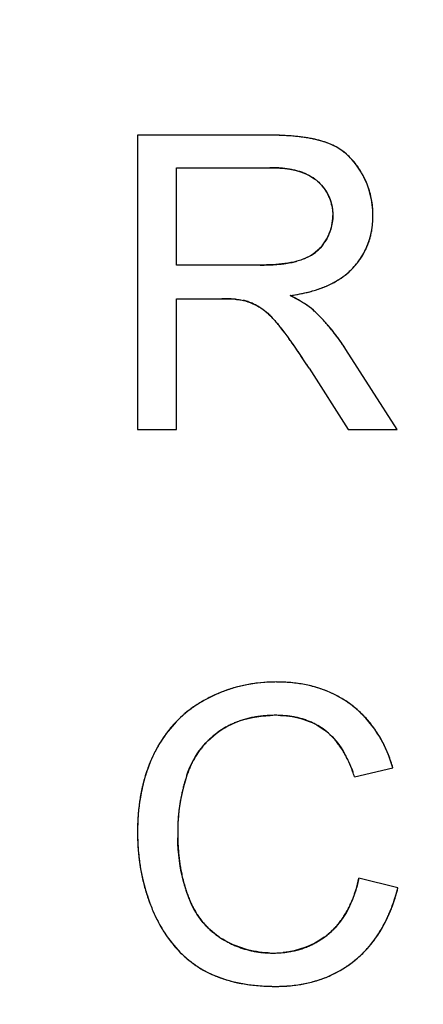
# Model space of a CAD drawing. Header units: millimetres. Extents: x 0 to 420, y 0 to 297.
# Tile 30 of 76: x 70.72 to 72.91, y 103.37 to 108.73. Entities that reach past the tile are written whole.
import ezdxf

# ---------------------------------------------------------------- set-up
doc = ezdxf.new("R2010")
doc.units = ezdxf.units.MM
doc.header["$LTSCALE"] = 23.1
doc.layers.get('0').update_dxf_attribs({"linetype": 'CONTINUOUS'})
doc.layers.add('LAY0002', color=7, linetype='CONTINUOUS')
doc.styles.get("Standard").update_dxf_attribs({"font": 'txt', "width": 0.6})
doc.dimstyles.new('DIMSTYLE_1', dxfattribs={"dimtxt": 4, "dimasz": 2.6, "dimexe": 1.2, "dimexo": 0.1, "dimgap": 1, "dimtad": 1, "dimzin": 0, "dimdsep": 46, "dimtxsty": 'Standard', "dimblk": '_FILLED', "dimblk1": '_FILLED', "dimblk2": '_FILLED', "dimcen": 0.09, "dimazin": 0, "dimtp": 0.01, "dimtm": 0.01, "dimtfac": 1, "dimtofl": 0, "dimtmove": 0, "dimatfit": 3, "dimldrblk": '_FILLED', "dimfxl": 1, "dimtolj": 1, "dimtzin": 0, "dimarcsym": 0})

# ---------------------------------------------------------------- blocks, each defined once
blk = doc.blocks.new('_FILLED')
at = {"color": 0, "linetype": 'ByBlock'}
blk.add_solid([(0, 0), (-1, 0.1923), (-1, -0.1923)], dxfattribs=at)
blk = doc.blocks.new('*D5')
at = {"color": 2, "linetype": 'Continuous', "transparency": 16777216}
for p, q in [((87.4252, 135.7503), (45.2218, 135.7503)), ((46.4218, 135.7503), (46.4218, 72.2746)), ((46.4218, 8.7989), (46.4218, 72.2746)), ((109.0917, 8.7989), (45.2218, 8.7989))]:
    blk.add_line(p, q, dxfattribs=at)
at = {"color": 2, "linetype": 'Continuous', "transparency": 16777216, "xscale": 2.6, "yscale": 2.6, "zscale": 2.6}
for p, rotation in [((46.4218, 135.7503), 90), ((46.4218, 8.7989), 270)]:
    blk.add_blockref('_FILLED', p, dxfattribs=dict(at, rotation=rotation))
at = {"color": 2, "linetype": 'Continuous', "transparency": 16777216, "insert": (41.4218, 72.2746), "char_height": 4, "width": 14.4, "attachment_point": 2, "rotation": 90, "line_spacing_factor": 0.9}
blk.add_mtext('126.95', dxfattribs=at)

msp = doc.modelspace()

# ---------------------------------------------------------------- linework, layer by layer
at = {"layer": 'LAY0002', "color": 7, "linetype": 'Continuous'}
for p, q in [((71.3618, 108.0989), (71.3618, 106.4989)), ((72.0712, 108.0989), (71.3618, 108.0989)), ((71.5735, 107.3927), (71.5735, 107.9221)), ((71.5735, 107.9221), (72.0799, 107.9221)), ((72.0286, 107.3927), (71.5735, 107.3927)), ((71.5735, 106.4989), (71.5735, 107.2094)), ((71.5735, 107.2094), (71.8191, 107.2094)), ((72.7719, 106.4989), (72.4935, 106.9344)), ((72.2938, 106.8318), (72.5056, 106.4989)), ((71.3618, 106.4989), (71.5735, 106.4989)), ((72.5056, 106.4989), (72.7719, 106.4989)), ((72.5405, 104.611), (72.7489, 104.6601)), ((72.7762, 104.0064), (72.5645, 104.0599))]:
    msp.add_line(p, q, dxfattribs=at)
for centre, radius, start, end in [((72.0715, 106.2284), 1.8705, 88.894, 90.0102), ((72.0753, 106.4263), 1.6726, 87.7352, 88.8942), ((72.0824, 106.6044), 1.4943, 86.544, 87.7352), ((72.0927, 106.7741), 1.3243, 85.1399, 86.5475), ((72.1061, 106.9315), 1.1663, 83.7315, 85.1389), ((72.1211, 107.0683), 1.0287, 82.253, 83.732), ((72.1388, 107.1977), 0.8981, 80.4786, 82.2585), ((72.159, 107.3183), 0.7758, 78.5896, 80.4794), ((72.1804, 107.4239), 0.668, 76.5302, 78.5916), ((72.2027, 107.5171), 0.5723, 74.2604, 76.533), ((72.2255, 107.5979), 0.4883, 71.8005, 74.2622), ((72.2482, 107.6667), 0.4158, 69.1124, 71.8028), ((72.2754, 107.7379), 0.3396, 59.0805, 69.1316), ((72.2783, 107.7431), 0.3337, 52.6169, 59.0391), ((72.2745, 107.7382), 0.3399, 49.1653, 52.6194), ((72.2654, 107.7278), 0.3537, 43.0032, 49.1411), ((72.2502, 107.7134), 0.3746, 39.8223, 43.0251), ((72.0802, 107.1409), 0.7812, 87.9475, 90.0209), ((72.0835, 107.2321), 0.6899, 85.6866, 87.9495), ((72.0898, 107.3152), 0.6065, 83.1626, 85.6899), ((72.0987, 107.3891), 0.5321, 80.4752, 83.1634), ((72.1095, 107.4534), 0.4669, 77.5347, 80.4776), ((72.122, 107.51), 0.4089, 74.2372, 77.5387), ((72.2278, 107.6951), 0.4036, 34.1998, 39.7869), ((72.1972, 107.674), 0.4407, 31.326, 34.2335), ((72.1355, 107.558), 0.3591, 70.7948, 74.2358), ((72.1516, 107.6036), 0.3107, 65.6926, 70.8278), ((72.1895, 107.6776), 0.2275, 53.5223, 58.3602), ((72.2005, 107.6924), 0.209, 48.3626, 53.5186), ((72.2011, 107.693), 0.2082, 48.3797, 53.4454), ((72.165, 107.6542), 0.4785, 28.7385, 31.348), ((72.1676, 107.6556), 0.4756, 28.8041, 31.3605), ((72.1745, 107.6594), 0.4677, 26.1759, 28.7374), ((72.182, 107.6631), 0.4594, 23.4942, 26.1754), ((72.1799, 107.6634), 0.2442, 32.7772, 41.0051), ((72.1874, 107.6655), 0.4534, 20.839, 23.4933), ((72.1907, 107.6667), 0.4499, 18.1955, 20.8381), ((72.1918, 107.6671), 0.4487, 15.5898, 18.1946), ((72.1915, 107.671), 0.2303, 24.3253, 32.7463), ((72.1915, 107.6711), 0.2303, 17.2131, 24.2999), ((72.1892, 107.6664), 0.4515, 10.2015, 15.584), ((72.1814, 107.6649), 0.4594, 7.5653, 10.2065), ((72.1828, 107.6685), 0.2394, 11.6547, 17.2088), ((72.1731, 107.6639), 0.4677, 5.0155, 7.5647), ((72.1626, 107.6629), 0.4783, 2.4971, 5.0148), ((72.1432, 107.6622), 0.2795, 354.8462, 0.0314), ((72.1392, 107.6621), 0.5017, 356.7168, 0.0203), ((72.1495, 107.6624), 0.4914, 359.9938, 2.4963), ((72.1684, 107.659), 0.254, 337.8835, 343.6691), ((72.1674, 107.6592), 0.255, 343.6795, 349.2437), ((72.1591, 107.6608), 0.2634, 349.254, 354.8403), ((72.1988, 107.6572), 0.4419, 349.8716, 353.4651), ((72.1719, 107.6603), 0.4689, 353.4644, 356.7136), ((72.1498, 107.6681), 0.2747, 326.9439, 332.4443), ((72.1624, 107.6615), 0.2605, 332.455, 337.8747), ((72.2359, 107.6496), 0.404, 342.6285, 346.3347), ((72.2201, 107.6534), 0.4202, 346.3364, 349.8682), ((72.1853, 107.6448), 0.2323, 307.9282, 314.3593), ((72.1867, 107.6432), 0.2302, 314.3714, 320.3628), ((72.183, 107.6463), 0.235, 320.3769, 326.9988), ((72.1845, 107.6451), 0.2331, 320.6605, 327.0316), ((72.254, 107.6433), 0.3848, 331.2362, 335.1455), ((72.2526, 107.644), 0.3863, 335.1483, 338.8237), ((72.2467, 107.6462), 0.3927, 338.8269, 342.626), ((72.1795, 107.6523), 0.2417, 301.5924, 307.9162), ((72.2445, 107.6492), 0.396, 323.7726, 327.4583), ((72.2512, 107.6449), 0.388, 327.4608, 331.2333), ((72.252, 107.6444), 0.3871, 327.5844, 331.3747), ((72.0293, 108.6694), 1.2766, 269.9681, 271.9333), ((72.0357, 108.4711), 1.0782, 271.9511, 273.3673), ((72.0463, 108.2977), 0.9046, 273.3416, 275.7327), ((72.0605, 108.1524), 0.7586, 275.7599, 277.3293), ((72.0728, 108.057), 0.6623, 277.3276, 279.0405), ((72.092, 107.9394), 0.5431, 278.9861, 282.5073), ((72.1141, 107.8382), 0.4396, 282.5553, 284.9245), ((72.2654, 107.6259), 0.3649, 312.2517, 316.6357), ((72.2659, 107.6256), 0.3644, 312.3392, 316.6099), ((72.2204, 107.6684), 0.4268, 316.635, 320.0436), ((72.234, 107.6569), 0.409, 320.0441, 323.7695), ((72.2228, 107.6818), 0.4353, 300.2897, 304.1476), ((72.2249, 107.6783), 0.4312, 300.4398, 304.259), ((72.2399, 107.6564), 0.4046, 304.1509, 308.1121), ((72.2453, 107.6487), 0.3953, 304.2245, 312.2873), ((72.2542, 107.6381), 0.3815, 308.1151, 312.2486), ((72.1384, 107.8672), 0.6395, 287.3716, 290.2442), ((72.1606, 107.8072), 0.5755, 290.2433, 293.3555), ((72.1827, 107.7561), 0.5198, 293.3538, 296.7885), ((72.2035, 107.7146), 0.4734, 296.7915, 300.2905), ((72.2045, 107.7129), 0.4714, 296.8473, 300.4375), ((72.0549, 108.2259), 1.0082, 277.7086, 279.8244), ((71.7298, 106.2861), 1.0473, 62.1179, 63.9272), ((71.7473, 106.32), 1.0092, 62.2705, 63.9724), ((71.8404, 106.4954), 0.8106, 60.3346, 62.108), ((72.0735, 108.1188), 0.8995, 279.8236, 282.0859), ((72.0937, 108.0243), 0.8028, 282.0839, 284.5715), ((72.1158, 107.9396), 0.7153, 284.5684, 287.3698), ((71.8196, 106.0029), 1.2065, 88.7318, 90.0264), ((71.8277, 106.3403), 0.869, 86.5999, 88.7744), ((71.8442, 106.6205), 0.5883, 84.5696, 86.578), ((71.8772, 106.9437), 0.2637, 71.5669, 76.9797), ((71.87, 106.9223), 0.2863, 66.4143, 71.5547), ((71.8554, 106.8889), 0.3228, 61.6949, 66.4065), ((71.8299, 106.8416), 0.3766, 57.404, 61.689), ((71.9286, 106.6499), 0.6327, 57.9903, 60.3499), ((72.008, 106.7767), 0.4831, 55.0612, 58.003), ((72.0738, 106.8709), 0.3682, 51.6672, 55.0654), ((71.6952, 106.7271), 0.5501, 42.3428, 45.1908), ((71.7398, 106.5161), 0.8552, 45.956, 47.5141), ((71.7428, 106.5192), 0.8509, 46.1041, 47.5197), ((71.7101, 106.4853), 0.898, 44.6465, 45.9577), ((71.679, 106.4546), 0.9417, 43.2809, 44.6459), ((71.5745, 106.6169), 0.7135, 40.0959, 42.3588), ((71.4255, 106.4913), 0.9084, 38.0912, 40.0996), ((70.6946, 105.9179), 1.8374, 36.852, 38.1044), ((71.6453, 106.4228), 0.988, 42.0379, 43.2817), ((71.609, 106.3901), 1.0369, 40.752, 42.0374), ((71.5706, 106.357), 1.0875, 39.6146, 40.7529), ((71.5291, 106.3227), 1.1415, 38.3723, 39.6136), ((70.4477, 105.7319), 2.1465, 36.389, 36.8723), ((70.2701, 105.6012), 2.367, 35.7245, 36.3862), ((71.4859, 106.2884), 1.1965, 37.3609, 38.3739), ((71.4388, 106.2525), 1.2558, 36.1297, 37.359), ((69.8916, 105.3293), 2.833, 33.6644, 35.9768), ((70.0686, 105.4561), 2.6153, 35.1492, 35.726), ((69.8864, 105.3278), 2.8382, 34.6576, 35.1505), ((71.3373, 106.1792), 1.381, 33.1474, 36.2349), ((71.3886, 106.2158), 1.318, 35.1706, 36.1317), ((71.3416, 106.1827), 1.3755, 34.2473, 35.1708), ((71.2877, 106.1461), 1.4406, 33.1741, 34.2461), ((69.7208, 105.2133), 3.0395, 34.213, 34.6582), ((69.5558, 105.1011), 3.2391, 33.752, 34.2129), ((69.3041, 104.9334), 3.5415, 32.8767, 33.7461), ((69.2033, 104.8686), 3.6613, 32.8639, 33.6937), ((69.052, 104.7699), 3.842, 32.4572, 32.8828), ((68.4052, 104.3517), 4.6122, 32.5285, 32.8773), ((72.1147, 104.2716), 0.8545, 92.1828, 96.8016), ((72.1169, 104.2229), 0.9033, 89.9924, 92.2021), ((72.1173, 104.2403), 0.8858, 87.425, 90.0154), ((72.1199, 104.2991), 0.827, 84.7871, 87.4241), ((72.1247, 104.3513), 0.7746, 81.9034, 84.7883), ((72.1054, 104.3407), 0.7848, 101.6973, 116.2636), ((72.1049, 104.3436), 0.7819, 111.3092, 113.7248), ((72.1026, 104.3493), 0.7758, 108.859, 111.3083), ((72.1022, 104.3506), 0.7745, 106.3967, 108.8581), ((72.1032, 104.3472), 0.778, 103.9685, 106.3958), ((72.1051, 104.3392), 0.7862, 101.5596, 103.9676), ((72.1078, 104.3263), 0.7994, 99.1664, 101.5587), ((72.1106, 104.3085), 0.8174, 96.8215, 99.1656), ((72.131, 104.3959), 0.7295, 79.1524, 82.0409), ((72.131, 104.3963), 0.7291, 79.0685, 81.9013), ((72.1383, 104.4339), 0.6908, 76.0884, 79.0683), ((72.1462, 104.4659), 0.6579, 72.9421, 76.088), ((72.154, 104.4914), 0.6313, 69.8661, 72.9399), ((72.1613, 104.5112), 0.6101, 66.5252, 69.8658), ((72.1676, 104.5258), 0.5943, 63.2687, 66.5229), ((72.0531, 104.4343), 0.6775, 118.6258, 121.449), ((72.0557, 104.4298), 0.6827, 118.6398, 121.3354), ((72.1166, 104.3187), 0.8094, 116.1545, 118.6528), ((72.1115, 104.329), 0.798, 116.2817, 118.6845), ((72.1093, 104.3336), 0.7929, 113.7258, 116.1532), ((72.1722, 104.5349), 0.584, 59.9192, 63.2671), ((72.1747, 104.5393), 0.579, 56.6458, 59.9173), ((72.1748, 104.5393), 0.5789, 53.3205, 58.0852), ((72.1746, 104.5392), 0.5791, 53.3123, 56.644), ((72.0296, 104.4692), 0.6354, 127.1439, 130.1018), ((72.0404, 104.4546), 0.6536, 121.4305, 127.2058), ((72.036, 104.4608), 0.646, 124.1511, 127.1422), ((72.0449, 104.4475), 0.662, 121.3362, 124.1503), ((72.1666, 104.5289), 0.5921, 49.9991, 53.2849), ((72.169, 104.5315), 0.5886, 49.9079, 53.3199), ((72.1742, 104.5378), 0.5804, 46.656, 49.9053), ((72.0303, 104.4693), 0.6359, 135.9998, 138.9961), ((72.0264, 104.4731), 0.6304, 132.9938, 135.9982), ((72.0263, 104.4731), 0.6303, 130.1034, 132.9922), ((72.0714, 104.4697), 0.471, 109.0939, 112.9804), ((72.0789, 104.4482), 0.4938, 106.0725, 109.0979), ((72.0861, 104.4234), 0.5196, 103.1412, 106.0713), ((72.0933, 104.3922), 0.5516, 100.182, 103.1389), ((72.1, 104.3548), 0.5896, 97.4902, 100.1829), ((72.1057, 104.3121), 0.6326, 94.9308, 97.49), ((72.1099, 104.2625), 0.6824, 92.4458, 94.9301), ((72.1124, 104.2038), 0.7412, 89.9823, 92.4443), ((72.1124, 104.2018), 0.7432, 89.9835, 92.3273), ((72.1125, 104.3327), 0.6123, 87.5168, 89.9832), ((72.1128, 104.3403), 0.6047, 87.5915, 90.0157), ((72.116, 104.4056), 0.5393, 82.2735, 87.6422), ((72.1229, 104.4591), 0.4854, 79.3844, 82.2232), ((72.1284, 104.4886), 0.4553, 76.2537, 79.3855), ((72.1343, 104.5129), 0.4304, 73.2522, 76.2504), ((72.1401, 104.532), 0.4104, 70.0199, 73.252), ((72.1456, 104.5472), 0.3943, 66.7103, 70.0182), ((72.1502, 104.558), 0.3825, 63.4094, 66.708), ((72.1755, 104.5392), 0.5786, 43.1955, 46.6538), ((72.1722, 104.5361), 0.5831, 39.927, 43.1934), ((72.164, 104.5293), 0.5938, 36.6457, 39.9248), ((72.0509, 104.4525), 0.6625, 141.8354, 144.7181), ((72.0384, 104.4623), 0.6466, 138.9972, 141.8337), ((72.0845, 104.4613), 0.4848, 125.3854, 128.4734), ((72.0574, 104.4996), 0.4379, 122.21, 125.3955), ((72.0583, 104.4983), 0.4395, 118.8865, 122.2078), ((72.0613, 104.4928), 0.4458, 115.5233, 118.8841), ((72.0655, 104.484), 0.4554, 112.9902, 115.5246), ((72.1537, 104.565), 0.3747, 59.9376, 63.4077), ((72.1556, 104.5683), 0.3709, 53.057, 59.9351), ((72.173, 104.5919), 0.3416, 46.9438, 53.0208), ((72.1763, 104.5961), 0.3362, 49.2545, 53.0312), ((72.1501, 104.519), 0.611, 33.41, 36.6437), ((72.1306, 104.5061), 0.6344, 30.3962, 33.4093), ((72.0924, 104.4249), 0.7123, 147.6315, 150.2919), ((72.069, 104.4397), 0.6846, 144.7198, 147.6316), ((72.064, 104.4853), 0.4532, 134.5897, 137.6262), ((72.0685, 104.4806), 0.4597, 131.4822, 134.5879), ((72.0754, 104.4728), 0.4701, 128.4755, 131.4809), ((72.1531, 104.5704), 0.3709, 42.219, 46.9526), ((72.1308, 104.55), 0.4011, 38.9105, 42.233), ((72.1061, 104.5302), 0.4327, 35.617, 38.9083), ((72.1043, 104.4907), 0.6649, 27.2525, 30.3931), ((72.1216, 104.4082), 0.746, 150.294, 153.0461), ((72.1235, 104.4071), 0.7481, 150.3856, 153.0352), ((72.0672, 104.4833), 0.457, 143.9913, 147.0633), ((72.063, 104.4863), 0.4518, 140.7804, 143.9899), ((72.062, 104.4871), 0.4506, 137.6277, 140.7786), ((72.0765, 104.5089), 0.4692, 32.6908, 35.6195), ((72.0419, 104.4867), 0.5103, 29.8392, 32.6898), ((72.0704, 104.4733), 0.703, 24.3767, 27.2529), ((72.0296, 104.4548), 0.7477, 21.5993, 24.3758), ((72.1634, 104.3872), 0.7927, 153.0572, 158.1335), ((72.1697, 104.3845), 0.7996, 155.5615, 158.0553), ((72.1551, 104.3911), 0.7835, 153.0378, 155.5607), ((72.0801, 104.4751), 0.4723, 147.0851, 153.1453), ((71.9998, 104.4626), 0.5588, 27.0282, 29.8376), ((71.9517, 104.438), 0.6128, 24.5643, 27.0316), ((71.9795, 104.435), 0.8016, 18.8395, 21.5975), ((72.2136, 104.368), 0.8465, 160.513, 162.9238), ((72.1891, 104.3767), 0.8205, 158.0561, 160.5123), ((72.1433, 104.4468), 0.5416, 158.7875, 161.4819), ((72.1202, 104.4558), 0.5168, 156.0154, 158.7867), ((72.1012, 104.4642), 0.496, 153.1247, 156.0147), ((71.8984, 104.4136), 0.6715, 22.2078, 24.5644), ((71.8375, 104.3888), 0.7372, 19.9703, 22.2082), ((71.9224, 104.4155), 0.862, 16.4905, 18.8426), ((72.2434, 104.3589), 0.8776, 162.9244, 165.2824), ((72.5459, 104.313), 0.9658, 161.5379, 176.9608), ((72.5378, 104.3143), 0.9577, 163.1048, 164.7203), ((72.5431, 104.3127), 0.9633, 161.4697, 163.1046), ((71.7674, 104.3633), 0.8118, 17.766, 19.9695), ((71.7567, 104.3596), 0.8231, 17.7866, 19.8677), ((72.3199, 104.3405), 0.9563, 167.582, 169.8158), ((72.2787, 104.3496), 0.9142, 165.2829, 167.5816), ((72.5327, 104.3157), 0.9524, 166.226, 167.7925), ((72.5344, 104.3152), 0.9542, 164.7205, 166.2258), ((72.3671, 104.3321), 1.0043, 169.8161, 171.9808), ((72.5343, 104.3154), 0.9541, 169.4158, 170.944), ((72.5326, 104.3157), 0.9524, 167.7926, 169.4157), ((72.4808, 104.3183), 1.1188, 174.074, 176.0936), ((72.4207, 104.3245), 1.0584, 171.981, 174.0739), ((72.5427, 104.3142), 0.9626, 172.4472, 174.0638), ((72.5376, 104.3148), 0.9574, 170.9441, 172.447), ((72.5478, 104.3137), 1.186, 176.0937, 178.0404), ((72.5573, 104.3129), 0.9773, 175.5914, 176.8426), ((72.5497, 104.3134), 0.9696, 174.0639, 175.5917), ((72.624, 104.3111), 1.2622, 178.0414, 180.0107), ((72.5679, 104.3123), 0.9878, 176.9871, 180.0165), ((72.5775, 104.312), 0.9974, 178.0503, 180.0027), ((72.5654, 104.3124), 0.9853, 176.8426, 178.0486), ((72.6226, 104.3108), 1.2608, 179.9952, 181.6098), ((72.5783, 104.3095), 1.2165, 181.6089, 183.4403), ((72.9616, 104.3118), 1.3815, 179.9942, 181.2331), ((72.9574, 104.3118), 1.3774, 179.9921, 181.3959), ((72.8757, 104.3099), 1.2957, 181.229, 182.8879), ((72.5374, 104.3071), 1.1755, 183.4409, 185.2686), ((72.7899, 104.3056), 1.2098, 182.8892, 184.4914), ((72.5025, 104.3039), 1.1405, 185.2692, 187.0647), ((72.4726, 104.3002), 1.1103, 187.0649, 188.9227), ((72.715, 104.2997), 1.1346, 184.4917, 186.1258), ((72.6482, 104.2926), 1.0674, 186.1263, 187.7596), ((72.4464, 104.2961), 1.0839, 188.9229, 190.8666), ((72.5892, 104.2845), 1.0079, 187.7601, 189.3881), ((72.5338, 104.2753), 0.9517, 189.3865, 191.245), ((72.4244, 104.2918), 1.0614, 190.867, 192.8535), ((72.4068, 104.2878), 1.0434, 192.854, 194.8524), ((72.4813, 104.2649), 0.8982, 191.2451, 193.1559), ((72.4411, 104.2556), 0.8569, 193.1606, 194.5335), ((71.7469, 104.2376), 0.8366, 345.4771, 347.7338), ((72.3935, 104.2843), 1.0296, 194.8528, 196.8944), ((72.3991, 104.2446), 0.8135, 194.5237, 197.1037), ((72.3606, 104.2333), 0.7733, 194.8968, 201.0848), ((72.3571, 104.2317), 0.7696, 197.11, 199.1302), ((71.8203, 104.2186), 0.7609, 343.0315, 345.4784), ((71.7617, 104.266), 1.0472, 343.1049, 345.647), ((72.3843, 104.2815), 1.0201, 196.8949, 198.9709), ((72.3794, 104.2799), 1.0149, 198.9715, 201.0405), ((72.3259, 104.2209), 0.7366, 199.1308, 201.1543), ((72.1645, 104.1587), 0.5636, 201.1814, 203.914), ((72.158, 104.1558), 0.5565, 201.1448, 203.9949), ((71.9436, 104.1779), 0.631, 337.5063, 340.33), ((71.8862, 104.1985), 0.6919, 340.3305, 343.0334), ((71.8465, 104.2403), 0.9586, 340.5987, 343.1024), ((72.3917, 104.2845), 1.028, 201.0383, 203.0523), ((72.3786, 104.2795), 1.014, 201.0411, 203.0854), ((72.1262, 104.1417), 0.5216, 203.9967, 206.8487), ((72.1002, 104.1285), 0.4925, 206.849, 209.8725), ((72.0326, 104.1386), 0.5337, 331.3029, 334.5829), ((71.9916, 104.1581), 0.5791, 334.5808, 337.5054), ((71.9286, 104.2111), 0.8714, 336.949, 340.614), ((72.2449, 104.2224), 0.8686, 203.0739, 205.2735), ((72.197, 104.1997), 0.8156, 205.2712, 207.8125), ((72.079, 104.1164), 0.4681, 209.8736, 213.01), ((72.063, 104.106), 0.449, 213.0126, 216.0523), ((72.0511, 104.0973), 0.4343, 216.0525, 219.4318), ((72.0924, 104.1039), 0.4645, 324.5627, 328.1139), ((72.0659, 104.1204), 0.4957, 328.1128, 331.2989), ((72.0302, 104.1664), 0.7604, 332.027, 334.9378), ((71.9888, 104.1859), 0.8062, 334.9302, 336.925), ((72.1538, 104.1769), 0.7668, 207.813, 210.4391), ((72.1181, 104.156), 0.7253, 210.4405, 213.0641), ((72.043, 104.0907), 0.4239, 219.4347, 222.6414), ((72.0386, 104.0867), 0.4179, 222.6431, 226.0195), ((72.0374, 104.0854), 0.4161, 226.0217, 229.3087), ((72.1379, 104.0681), 0.4065, 313.5978, 317.2736), ((72.1279, 104.0772), 0.4201, 317.2774, 321.063), ((72.1129, 104.0893), 0.4393, 321.064, 324.5591), ((72.0715, 104.1444), 0.7136, 328.7933, 332.028), ((72.0887, 104.1369), 0.6903, 213.0646, 215.8054), ((72.0641, 104.1191), 0.6599, 215.8051, 218.7994), ((72.039, 104.0873), 0.4186, 229.3109, 232.6786), ((72.043, 104.0926), 0.4253, 232.6803, 235.898), ((72.0454, 104.096), 0.4294, 235.7752, 239.0264), ((72.0489, 104.1014), 0.4359, 235.8994, 238.9888), ((72.1205, 104.0879), 0.4328, 299.3924, 305.5469), ((72.1112, 104.101), 0.4489, 305.5424, 309.6325), ((72.1098, 104.103), 0.4513, 306.2089, 309.6066), ((72.1434, 104.0622), 0.3985, 309.6225, 313.5955), ((72.1289, 104.1078), 0.6455, 322.2231, 325.5807), ((72.1044, 104.1245), 0.6752, 325.5821, 328.7904), ((72.0449, 104.1037), 0.6353, 218.8018, 221.6702), ((72.031, 104.0914), 0.6168, 221.6713, 224.6088), ((72.1083, 104.1999), 0.5509, 238.974, 241.5981), ((72.1008, 104.1861), 0.5351, 241.5994, 244.1858), ((72.0956, 104.1754), 0.5233, 244.1869, 246.7653), ((72.0923, 104.1677), 0.5149, 246.7663, 249.35), ((72.0905, 104.163), 0.5099, 249.351, 251.9364), ((72.0899, 104.1612), 0.508, 251.9374, 254.6312), ((72.1157, 104.1034), 0.4489, 285.4917, 288.7693), ((72.1197, 104.0918), 0.4367, 288.7704, 292.3473), ((72.1224, 104.0852), 0.4295, 292.3503, 295.7383), ((72.1233, 104.0832), 0.4274, 295.7407, 299.3802), ((72.1569, 104.0851), 0.6094, 315.5172, 318.7685), ((72.1463, 104.0943), 0.6235, 318.7717, 322.221), ((72.0212, 104.0817), 0.6029, 224.6096, 227.7784), ((72.0153, 104.0752), 0.5942, 227.7804, 230.8422), ((72.0903, 104.1625), 0.5094, 254.6323, 257.3397), ((72.0914, 104.1672), 0.5142, 257.3407, 259.9732), ((72.0927, 104.1751), 0.5222, 259.9741, 262.5427), ((72.0942, 104.1862), 0.5334, 262.5435, 265.0564), ((72.0954, 104.2008), 0.548, 265.0573, 267.5529), ((72.0963, 104.2195), 0.5667, 267.5328, 270), ((72.0962, 104.2189), 0.5662, 267.5536, 270.0073), ((72.0971, 104.2231), 0.5703, 269.9176, 275.7015), ((72.0967, 104.2342), 0.5815, 269.9582, 274.3915), ((72.101, 104.1777), 0.5248, 274.3973, 278.9399), ((72.1063, 104.1425), 0.4892, 278.9612, 282.0444), ((72.1111, 104.1202), 0.4664, 282.044, 285.4882), ((72.1649, 104.0767), 0.5978, 308.3836, 311.915), ((72.1619, 104.0802), 0.6025, 308.393, 311.7432), ((72.1621, 104.0801), 0.6023, 311.7459, 315.5155), ((72.1598, 104.0824), 0.6055, 311.9139, 315.4034), ((72.0131, 104.0726), 0.5908, 230.8439, 233.9255), ((72.0141, 104.0739), 0.5925, 233.9273, 237.121), ((72.0181, 104.0792), 0.599, 234.0036, 237.0734), ((71.9839, 104.0276), 0.5372, 237.145, 240.5974), ((71.9837, 104.0271), 0.5366, 237.129, 240.4631), ((72.1621, 104.0782), 0.6007, 297.9137, 302.8821), ((72.1557, 104.088), 0.6125, 301.5535, 306.234), ((72.1592, 104.0827), 0.6061, 302.8802, 304.8734), ((72.1536, 104.0905), 0.6157, 304.8787, 308.4028), ((72.1514, 104.094), 0.6199, 306.228, 308.3684), ((71.9953, 104.0476), 0.5602, 240.4654, 243.7987), ((72.009, 104.0754), 0.5912, 243.8013, 247.1466), ((72.0235, 104.1098), 0.6285, 247.1455, 250.1512), ((72.0382, 104.1505), 0.6718, 250.1526, 253.0943), ((72.1512, 104.1043), 0.6291, 287.7846, 291.0413), ((72.1571, 104.0889), 0.6126, 291.0426, 294.5707), ((72.1611, 104.0802), 0.603, 294.5737, 297.9104), ((72.0533, 104.2004), 0.7239, 253.096, 255.9948), ((72.068, 104.2592), 0.7845, 255.9941, 258.6852), ((72.0812, 104.3253), 0.8519, 258.6841, 261.1633), ((72.0814, 104.3263), 0.8529, 258.7335, 261.267), ((72.0928, 104.3997), 0.9273, 261.1632, 263.5259), ((72.1024, 104.4842), 1.0123, 263.5258, 265.7721), ((72.1094, 104.5793), 1.1076, 265.7718, 267.9028), ((72.1134, 104.6883), 1.2167, 267.9039, 270.0169), ((72.114, 104.3594), 0.8878, 269.9837, 272.5682), ((72.1168, 104.2969), 0.8253, 272.5687, 275.2648), ((72.1219, 104.2421), 0.7702, 275.2637, 278.2302), ((72.1287, 104.195), 0.7226, 278.2313, 281.3129), ((72.1362, 104.1572), 0.6841, 281.315, 284.4044), ((72.144, 104.127), 0.6528, 284.4045, 287.7814)]:
    msp.add_arc(centre, radius, start, end, dxfattribs=at)
for points in [[(72.2313, 108.0911), (72.1782, 108.0968), (72.1246, 108.0988), (72.0712, 108.0989)], [(72.3964, 108.0552), (72.3438, 108.0754), (72.2873, 108.085), (72.2313, 108.0911)], [(72.4656, 108.0193), (72.4441, 108.0339), (72.4207, 108.0459), (72.3964, 108.0552)], [(72.5737, 107.9031), (72.5462, 107.9483), (72.5093, 107.9896), (72.4656, 108.0193)], [(72.0799, 107.9221), (72.1521, 107.922), (72.2284, 107.9138), (72.2925, 107.8805)], [(72.2795, 107.8868), (72.2899, 107.8821), (72.2997, 107.8769), (72.3089, 107.8713)], [(72.2925, 107.8805), (72.3039, 107.8746), (72.3148, 107.8679), (72.3251, 107.8602)], [(72.6409, 107.6623), (72.6408, 107.7388), (72.6212, 107.8177), (72.5843, 107.8848)], [(72.3394, 107.8486), (72.3484, 107.8407), (72.3566, 107.8323), (72.3642, 107.8236)], [(72.3394, 107.8486), (72.3694, 107.822), (72.3943, 107.7874), (72.408, 107.7496)], [(72.408, 107.7496), (72.418, 107.7219), (72.4226, 107.6918), (72.4226, 107.6623)], [(72.4172, 107.7168), (72.4208, 107.6995), (72.4226, 107.6813), (72.4226, 107.6623)], [(72.4226, 107.6623), (72.4226, 107.6122), (72.4073, 107.5602), (72.38, 107.5183)], [(72.5917, 107.4589), (72.6251, 107.5201), (72.6409, 107.5926), (72.6409, 107.6623)], [(72.3648, 107.4973), (72.3368, 107.4632), (72.2972, 107.4372), (72.2556, 107.4222)], [(72.3061, 107.4463), (72.2908, 107.4369), (72.2739, 107.4288), (72.2556, 107.4222)], [(72.5306, 107.3753), (72.5485, 107.3942), (72.5648, 107.4149), (72.5787, 107.4369)], [(72.0969, 107.3946), (72.0742, 107.3933), (72.0514, 107.3927), (72.0286, 107.3927)], [(72.2265, 107.4132), (72.1843, 107.402), (72.1405, 107.3971), (72.0969, 107.3946)], [(72.2556, 107.4222), (72.2461, 107.4188), (72.2363, 107.4158), (72.2265, 107.4132)], [(72.2556, 107.4222), (72.2468, 107.419), (72.2373, 107.4161), (72.2273, 107.4134)], [(72.2974, 107.2477), (72.3387, 107.2586), (72.3793, 107.273), (72.4174, 107.2923)], [(72.1901, 107.2268), (72.2262, 107.2317), (72.2622, 107.2385), (72.2974, 107.2477)], [(72.3174, 107.1467), (72.2878, 107.1738), (72.2524, 107.1946), (72.2169, 107.2133)], [(71.8191, 107.2094), (71.8584, 107.2094), (71.8984, 107.2095), (71.9367, 107.2006)], [(71.8998, 107.2062), (71.9081, 107.2054), (71.9156, 107.2044), (71.9222, 107.2034)], [(71.9222, 107.2034), (71.9276, 107.2025), (71.9324, 107.2016), (71.9367, 107.2006)], [(71.9367, 107.2006), (71.9533, 107.1968), (71.9696, 107.1912), (71.9853, 107.1844)], [(71.9853, 107.1844), (72.0017, 107.1772), (72.0176, 107.1685), (72.0327, 107.1588)], [(72.0327, 107.1588), (72.0379, 107.1555), (72.0432, 107.1518), (72.0486, 107.1476)], [(72.0327, 107.1588), (72.0587, 107.1422), (72.0811, 107.1203), (72.1019, 107.0975)], [(72.3174, 107.1467), (72.3127, 107.1511), (72.3076, 107.1554), (72.3022, 107.1597)], [(72.0486, 107.1476), (72.0541, 107.1434), (72.0597, 107.1388), (72.0654, 107.1338)], [(72.0654, 107.1338), (72.0711, 107.1288), (72.0769, 107.1233), (72.0829, 107.1174)], [(72.4512, 106.9955), (72.4155, 107.0442), (72.3762, 107.0905), (72.3328, 107.1324)], [(72.1019, 107.0975), (72.1153, 107.0828), (72.1281, 107.0674), (72.1404, 107.0518)], [(72.1404, 107.0518), (72.1555, 107.0327), (72.17, 107.0132), (72.1843, 106.9936)], [(72.117, 105.1262), (72.0598, 105.1261), (72.0023, 105.1207), (71.9463, 105.1092)], [(72.232, 105.1184), (72.1939, 105.1237), (72.1554, 105.1261), (72.117, 105.1262)], [(72.4808, 105.0307), (72.4164, 105.0708), (72.3428, 105.0981), (72.2683, 105.1124)], [(71.6452, 104.9752), (71.5755, 104.9222), (71.5164, 104.8529), (71.4731, 104.7768)], [(72.6777, 104.8272), (72.6435, 104.8855), (72.599, 104.939), (72.5472, 104.9825)], [(71.8933, 104.9057), (71.9528, 104.93), (72.018, 104.9418), (72.0823, 104.9444)], [(71.8038, 104.8566), (71.8315, 104.8763), (71.8618, 104.8928), (71.8933, 104.9057)], [(72.3957, 104.8508), (72.4591, 104.7962), (72.5024, 104.718), (72.5308, 104.6393)], [(72.7489, 104.6601), (72.7318, 104.7182), (72.7084, 104.775), (72.6777, 104.8272)], [(71.4277, 104.6824), (71.3808, 104.5657), (71.3618, 104.4367), (71.3618, 104.3109)], [(71.3618, 104.3109), (71.3617, 104.177), (71.3842, 104.0404), (71.4322, 103.9155)], [(71.6132, 104.0345), (71.592, 104.1137), (71.5825, 104.1963), (71.5805, 104.2782)], [(72.5645, 104.0599), (72.5597, 104.038), (72.5542, 104.0164), (72.5476, 103.995)], [(72.7198, 103.8459), (72.7437, 103.8973), (72.7622, 103.9514), (72.7762, 104.0064)], [(71.8038, 103.741), (71.7365, 103.7868), (71.6823, 103.8558), (71.6493, 103.9303)], [(71.4458, 103.882), (71.4595, 103.8497), (71.4753, 103.8181), (71.4931, 103.7879)], [(72.591, 103.6572), (72.6444, 103.7115), (72.6877, 103.7768), (72.7198, 103.8459)], [(71.4931, 103.7879), (71.537, 103.7134), (71.596, 103.6453), (71.666, 103.5945)], [(72.3764, 103.7389), (72.3125, 103.6921), (72.2326, 103.6636), (72.1538, 103.6556)], [(72.0719, 103.6533), (71.9858, 103.657), (71.8982, 103.6834), (71.8244, 103.7278)], [(71.7202, 103.5596), (71.7802, 103.5258), (71.8472, 103.5033), (71.9147, 103.4898)], [(72.2335, 103.48), (72.3184, 103.4925), (72.403, 103.5212), (72.4762, 103.5661)], [(71.9519, 103.4832), (72.0053, 103.475), (72.0597, 103.4716), (72.1137, 103.4716)], [(72.1137, 103.4716), (72.1537, 103.4716), (72.1939, 103.4742), (72.2335, 103.48)]]:
    msp.add_open_spline(points, degree=3, dxfattribs=at)
for points, knots in [([(72.139, 104.9444), (72.1816, 104.9426), (72.2668, 104.9295), (72.3445, 104.8903), (72.3785, 104.8647)], [0, 0, 0, 0, 0.500376, 1, 1, 1, 1]), ([(71.6298, 104.6188), (71.6456, 104.666), (71.6905, 104.7568), (71.7632, 104.8278), (71.8038, 104.8566)], [0, 0, 0, 0, 0.500109, 1, 1, 1, 1]), ([(72.5476, 103.995), (72.5266, 103.9269), (72.4838, 103.8379), (72.4159, 103.7705), (72.3976, 103.7553)], [0, 0, 0, 0, 0.748886, 1, 1, 1, 1])]:
    msp.add_open_spline(points, degree=3, knots=knots, dxfattribs=at)

# ---------------------------------------------------------------- dimensions: what is measured, and where the dimension line sits
at = {"color": 2, "linetype": 'Continuous'}
dim = msp.add_linear_dim(base=(46.4218, 8.7989), p1=(87.5252, 135.7503), p2=(109.1917, 8.7989), angle=270, dimstyle='DIMSTYLE_1', dxfattribs=at)
dim.commit()
dim.dimension.update_dxf_attribs({"geometry": '*D5', "text_midpoint": (46.4218, 72.6496), "dimtype": 160})

doc.saveas('drawing.dxf')
